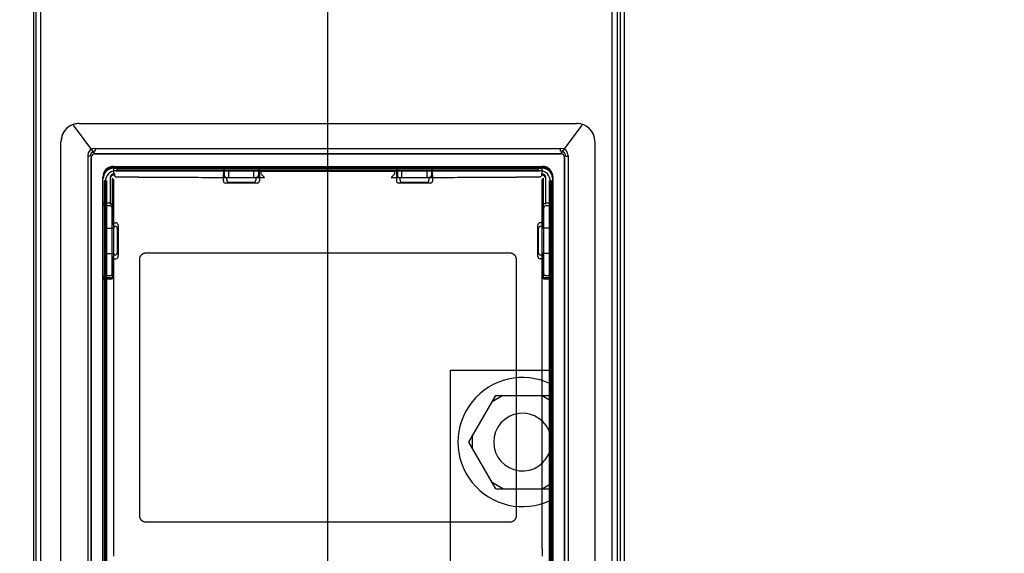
# Paper-space layout 'SUBMITTAL_E2H_2_1' of a CAD drawing. Header units: millimetres. Extents: x 0 to 841, y 0 to 594.
# Tile 33 of 67: x 120 to 137, y 501 to 510. Entities that reach past the tile are written whole.
import ezdxf

# ---------------------------------------------------------------- set-up
doc = ezdxf.new("R2010")
doc.units = ezdxf.units.MM
doc.header["$LTSCALE"] = 46.255
doc.layers.get('0').update_dxf_attribs({"linetype": 'CONTINUOUS'})
for name, color, linetype in [('CURVES', 7, 'CONTINUOUS'), ('NOTES', 7, 'CONTINUOUS'), ('ROUNDS', 7, 'CONTINUOUS')]:
    doc.layers.add(name, color=color, linetype=linetype)
doc.styles.get("Standard").update_dxf_attribs({"font": 'txt', "width": 0.725})
doc.dimstyles.new('DIMSTYLE_1', dxfattribs={"dimtxt": 3.5, "dimasz": 4.8, "dimexe": 3.2, "dimexo": 1.6, "dimgap": 1.75, "dimtad": 0, "dimtih": 1, "dimtoh": 1, "dimdec": 1, "dimzin": 0, "dimdsep": 46, "dimtxsty": 'STANDARD', "dimblk": 'CLOSED', "dimblk1": 'CLOSED', "dimblk2": 'CLOSED', "dimcen": 0.09, "dimadec": 0, "dimazin": 0, "dimtp": 0.4, "dimtm": 0.4, "dimtfac": 1, "dimtdec": 1, "dimtofl": 0, "dimtmove": 0, "dimatfit": 3, "dimldrblk": 'CLOSED', "dimfxl": 1, "dimtolj": 1, "dimtzin": 0, "dimarcsym": 0})

# ---------------------------------------------------------------- blocks, each defined once
blk = doc.blocks.new('_CLOSED')
at = {"color": 0, "linetype": 'BYBLOCK'}
for p, q in [((0, 0), (-1, 0.1667)), ((-1, 0.1667), (-1, -0.1667)), ((-1, -0.1667), (0, 0)), ((-1, 0), (0, 0))]:
    blk.add_line(p, q, dxfattribs=at)
blk = doc.blocks.new('*D5')
at = {"color": 2, "linetype": 'CONTINUOUS'}
for p, q in [((113.155, 564.134), (113.155, 569.084)), ((125.295, 564.134), (125.295, 569.084)), ((113.155, 565.884), (100.455, 565.884)), ((125.295, 565.884), (139.636, 565.884)), ((113.155, 549.243), (113.155, 564.134)), ((125.295, 473.165), (125.295, 564.134))]:
    blk.add_line(p, q, dxfattribs=at)
at = {"color": 2, "linetype": 'CONTINUOUS', "xscale": 4.8, "yscale": 4.8, "zscale": 4.8}
blk.add_blockref('_CLOSED', (113.155, 565.884), dxfattribs=at)
at = {"color": 2, "linetype": 'CONTINUOUS', "xscale": 4.8, "yscale": 4.8, "zscale": 4.8, "rotation": 180}
blk.add_blockref('_CLOSED', (125.295, 565.884), dxfattribs=at)
at = {"color": 2, "linetype": 'CONTINUOUS', "insert": (141.386, 567.634), "char_height": 3.5, "width": 12.6875, "attachment_point": 1, "line_spacing_factor": 0.9}
blk.add_mtext('97\\P[3.8]', dxfattribs=at)

psp = doc.layouts.new('SUBMITTAL_E2H_2_1')

# ---------------------------------------------------------------- linework, layer by layer
at = {"color": 7, "linetype": 'CONTINUOUS'}
for p, q in [((120.233, 547.236), (120.233, 322.549)), ((130.22, 322.549), (130.22, 547.236)), ((121.258, 507.932), (121.269, 507.921)), ((129.322, 507.921), (129.333, 507.932)), ((121.133, 507.807), (121.144, 507.797)), ((121.177, 507.797), (121.144, 507.797)), ((121.195, 507.776), (121.195, 491.589)), ((129.333, 507.839), (121.258, 507.839)), ((129.395, 491.589), (129.395, 507.776)), ((129.414, 507.797), (129.447, 507.797)), ((129.447, 507.797), (129.458, 507.807)), ((121.583, 507.62), (121.583, 507.466)), ((121.583, 507.595), (129.008, 507.595)), ((121.645, 507.557), (121.645, 507.595)), ((128.945, 507.557), (121.645, 507.557)), ((123.5, 507.595), (123.5, 507.475)), ((123.577, 507.429), (123.577, 507.52)), ((123.602, 507.545), (123.989, 507.545)), ((124.014, 507.429), (124.014, 507.52)), ((124.091, 507.595), (124.091, 507.475)), ((124.134, 507.532), (124.134, 507.494)), ((126.457, 507.532), (124.134, 507.532)), ((126.457, 507.494), (126.457, 507.532)), ((126.5, 507.595), (126.5, 507.475)), ((126.577, 507.429), (126.577, 507.52)), ((126.602, 507.545), (126.989, 507.545)), ((127.014, 507.429), (127.014, 507.52)), ((127.091, 507.595), (127.091, 507.475)), ((128.945, 507.557), (128.945, 507.595)), ((129.008, 507.466), (129.008, 507.62)), ((121.395, 506.952), (121.395, 507.432)), ((121.395, 507.432), (121.408, 507.432)), ((121.42, 507.37), (121.42, 492.811)), ((121.458, 507.37), (121.42, 507.37)), ((121.52, 507.404), (121.52, 506.972)), ((121.521, 507.419), (121.521, 506.992)), ((121.559, 507.419), (121.559, 506.992)), ((121.582, 507.396), (121.559, 507.419)), ((121.582, 507.396), (121.582, 501.002)), ((121.596, 507.494), (121.596, 507.457)), ((121.62, 507.433), (121.596, 507.457)), ((122.021, 507.432), (121.682, 507.432)), ((123.503, 507.438), (123.545, 507.429)), ((123.545, 507.429), (123.577, 507.429)), ((124.014, 507.429), (124.045, 507.429)), ((124.088, 507.438), (124.045, 507.429)), ((124.134, 507.494), (124.197, 507.431)), ((126.457, 507.494), (126.394, 507.431)), ((126.503, 507.438), (126.545, 507.429)), ((126.545, 507.429), (126.577, 507.429)), ((127.014, 507.429), (127.045, 507.429)), ((127.088, 507.438), (127.045, 507.429)), ((128.909, 507.432), (128.57, 507.432)), ((128.995, 507.457), (128.971, 507.433)), ((128.995, 507.494), (128.995, 507.457)), ((129.032, 507.419), (129.009, 507.396)), ((129.009, 501.002), (129.009, 507.396)), ((129.032, 506.992), (129.032, 507.419)), ((129.07, 506.992), (129.07, 507.419)), ((129.07, 506.972), (129.07, 507.404)), ((129.17, 507.37), (129.133, 507.37)), ((129.17, 492.811), (129.17, 507.37)), ((129.195, 507.432), (129.183, 507.432)), ((129.195, 506.952), (129.195, 507.432)), ((121.395, 506.992), (121.521, 506.992)), ((121.517, 506.941), (121.52, 506.941)), ((121.52, 506.972), (121.548, 506.972)), ((121.557, 506.917), (121.555, 506.903)), ((121.573, 506.947), (121.573, 506.645)), ((129.018, 506.645), (129.018, 506.947)), ((129.036, 506.903), (129.034, 506.917)), ((129.07, 506.972), (129.042, 506.972)), ((129.07, 506.992), (129.195, 506.992)), ((129.07, 506.941), (129.074, 506.941)), ((121.445, 506.526), (121.445, 506.138)), ((121.47, 506.551), (121.586, 506.551)), ((121.586, 506.582), (121.573, 506.645)), ((121.586, 506.582), (121.586, 506.551)), ((129.018, 506.645), (129.005, 506.582)), ((129.005, 506.582), (129.005, 506.551)), ((129.121, 506.551), (129.005, 506.551)), ((129.145, 506.526), (129.145, 506.138)), ((121.47, 506.114), (121.586, 506.114)), ((121.573, 506.02), (121.586, 506.082)), ((121.573, 506.02), (121.573, 505.717)), ((121.586, 506.114), (121.586, 506.082)), ((122.035, 501.566), (122.035, 506.011)), ((122.147, 506.123), (128.444, 506.123)), ((128.556, 506.011), (128.556, 501.566)), ((129.005, 506.114), (129.005, 506.082)), ((129.121, 506.114), (129.005, 506.114)), ((129.005, 506.082), (129.018, 506.02)), ((129.018, 505.717), (129.018, 506.02)), ((121.395, 499.666), (121.395, 505.713)), ((121.395, 505.673), (121.559, 505.673)), ((121.52, 505.724), (121.517, 505.724)), ((121.52, 505.692), (121.548, 505.692)), ((121.555, 505.761), (121.557, 505.748)), ((129.032, 505.673), (129.195, 505.673)), ((129.034, 505.748), (129.036, 505.761)), ((129.07, 505.692), (129.042, 505.692)), ((129.074, 505.724), (129.07, 505.724)), ((129.195, 498.478), (129.195, 505.713)), ((127.421, 497.273), (127.421, 504.092)), ((127.421, 504.092), (129.152, 504.092)), ((127.737, 502.843), (128.202, 503.649)), ((128.327, 503.649), (128.14, 503.541)), ((128.202, 503.649), (129.133, 503.649)), ((129.008, 503.649), (129.152, 503.566)), ((129.133, 503.649), (129.152, 503.617)), ((127.799, 502.734), (127.799, 502.951)), ((128.202, 502.036), (127.737, 502.843)), ((128.327, 502.036), (128.14, 502.145)), ((129.008, 502.036), (129.152, 502.119)), ((129.133, 502.036), (129.152, 502.068)), ((128.202, 502.036), (129.133, 502.036)), ((128.444, 501.454), (122.147, 501.454)), ((121.578, 500.921), (121.578, 500.868)), ((121.582, 501.002), (121.579, 500.996)), ((129.012, 500.996), (129.009, 501.002)), ((129.013, 500.868), (129.013, 500.921))]:
    psp.add_line(p, q, dxfattribs=at)
at = {"color": 6, "linetype": 'CONTINUOUS'}
for p, q in [((121.258, 507.932), (129.333, 507.932)), ((121.133, 507.807), (121.133, 491.62)), ((129.458, 507.807), (129.458, 491.62)), ((121.583, 507.62), (129.008, 507.62)), ((123.494, 507.591), (123.5, 507.595)), ((124.097, 507.591), (124.091, 507.595)), ((126.494, 507.591), (126.5, 507.595)), ((127.097, 507.591), (127.091, 507.595)), ((121.458, 507.37), (121.458, 492.811)), ((123.483, 507.466), (123.483, 507.369)), ((123.545, 507.382), (123.545, 507.429)), ((124.045, 507.429), (124.045, 507.382)), ((124.108, 507.466), (124.108, 507.369)), ((126.483, 507.466), (126.483, 507.369)), ((126.545, 507.382), (126.545, 507.429)), ((127.045, 507.429), (127.045, 507.382)), ((127.108, 507.466), (127.108, 507.369)), ((129.133, 492.811), (129.133, 507.37)), ((124.07, 507.332), (123.521, 507.332)), ((124.008, 507.344), (123.583, 507.344)), ((127.07, 507.332), (126.521, 507.332)), ((127.008, 507.344), (126.583, 507.344)), ((121.395, 505.713), (121.395, 506.952)), ((121.555, 505.761), (121.555, 506.903)), ((129.036, 505.761), (129.036, 506.903)), ((129.195, 505.713), (129.195, 506.952)), ((121.573, 506.645), (121.621, 506.645)), ((121.586, 506.582), (121.609, 506.582)), ((121.646, 506.545), (121.646, 506.12)), ((121.659, 506.607), (121.659, 506.058)), ((128.932, 506.058), (128.932, 506.607)), ((128.945, 506.12), (128.945, 506.545)), ((129.018, 506.645), (128.97, 506.645)), ((128.982, 506.582), (129.005, 506.582)), ((121.573, 506.02), (121.621, 506.02)), ((121.609, 506.082), (121.586, 506.082)), ((129.018, 506.02), (128.97, 506.02)), ((129.005, 506.082), (128.982, 506.082))]:
    psp.add_line(p, q, dxfattribs=at)
at = {"color": 7, "linetype": 'CONTINUOUS'}
for centre, radius, start, end in [((121.258, 507.776), 0.0624, 89.9321, 180.0679), ((129.333, 507.776), 0.0624, 359.934, 90.066), ((121.583, 507.432), 0.188, 90, 180), ((121.583, 507.432), 0.175, 90, 180), ((129.008, 507.432), 0.188, 0, 90), ((129.008, 507.432), 0.175, 0, 90), ((121.583, 507.404), 0.0625, 90.0441, 180.0435), ((121.596, 507.419), 0.075, 89.9965, 180.0035), ((128.995, 507.419), 0.075, 359.9965, 90.0035), ((129.008, 507.404), 0.0625, 359.9559, 89.9564), ((128.668, 502.843), 1.119, 64.347, 295.6831), ((128.668, 502.843), 0.5, 13.896, 346.104)]:
    psp.add_arc(centre, radius, start, end, dxfattribs=at)
for centre, major_axis, ratio, start_param, end_param in [((121.258, 507.807), (-0.0885, 0.0885), 0.998783, -0.784789, 0.784789), ((129.333, 507.807), (0.0885, 0.0885), 0.998783, -0.784789, 0.784789), ((121.583, 507.407), (0, 0.188), 0.997785, 0, 1.570796), ((123.602, 507.52), (0.0178, -0.0178), 0.992433, 2.359993, 3.923193), ((123.989, 507.52), (0.0178, 0.0178), 0.992433, -0.7816, 0.7816), ((126.602, 507.52), (0.0178, -0.0178), 0.992433, 2.359993, 3.923193), ((126.989, 507.52), (0.0178, 0.0178), 0.992433, -0.7816, 0.7816), ((129.008, 507.407), (0, 0.188), 0.997785, -1.570796, 0), ((123.503, 507.475), (0, 0.0375), 0.087489, -4.712389, -3.159046), ((124.088, 507.475), (0, 0.0375), 0.087489, -3.124139, -1.570796), ((126.503, 507.475), (0, 0.0375), 0.087489, -4.712389, -3.159046), ((127.088, 507.475), (0, 0.0375), 0.087489, -3.124139, -1.570796), ((121.52, 506.952), (0.125, 0), 0.087489, -3.141593, -1.596565), ((121.517, 506.903), (0.0074, 0.0369), 0.996044, -1.373108, 0.110162), ((121.548, 506.947), (-0.0049, -0.0246), 0.996044, 1.768485, 3.33776), ((129.043, 506.947), (0.0049, -0.0246), 0.996044, 2.945425, 4.5147), ((129.074, 506.903), (-0.0074, 0.0369), 0.996044, -0.110162, 1.373108), ((129.07, 506.952), (0.125, 0), 0.087489, -1.545027, 0), ((121.471, 506.526), (0.0178, -0.0178), 0.992433, 2.359993, 3.923193), ((129.12, 506.526), (0.0178, 0.0178), 0.992433, -0.7816, 0.7816), ((121.471, 506.139), (0.0178, 0.0178), 0.992433, 2.359993, 3.923193), ((129.12, 506.139), (0.0178, -0.0178), 0.992433, -0.7816, 0.7816), ((121.52, 505.713), (0.125, 0), 0.087489, 1.596565, 3.141593), ((121.52, 505.681), (0.125, 0), 0.087489, 1.570796, 3.141593), ((121.517, 505.761), (-0.0074, 0.0369), 0.996044, -3.251755, -1.768485), ((121.548, 505.718), (-0.0049, 0.0246), 0.996044, 2.945425, 4.5147), ((129.043, 505.718), (0.0049, 0.0246), 0.996044, 1.768485, 3.33776), ((129.074, 505.761), (0.0074, 0.0369), 0.996044, -4.5147, -3.03143), ((129.07, 505.681), (0.125, 0), 0.087489, 0, 1.570796), ((129.07, 505.713), (0.125, 0), 0.087489, 0, 1.545027)]:
    psp.add_ellipse(centre, major_axis=major_axis, ratio=ratio, start_param=start_param, end_param=end_param, dxfattribs=at)
at = {"color": 6, "linetype": 'CONTINUOUS'}
for centre, major_axis, ratio, start_param, end_param in [((123.494, 507.466), (0, 0.125), 0.087489, 0.05236, 1.570796), ((124.097, 507.466), (0, 0.125), 0.087489, -1.570796, -0.05236), ((126.494, 507.466), (0, 0.125), 0.087489, 0.05236, 1.570796), ((127.097, 507.466), (0, 0.125), 0.087489, -1.570796, -0.05236), ((123.521, 507.369), (-0.0369, -0.0074), 0.996044, -0.196167, 1.373108), ((123.583, 507.382), (0.0369, 0.0074), 0.996044, 2.945425, 4.5147), ((124.008, 507.382), (0.0369, -0.0074), 0.996044, -1.373108, 0.196167), ((124.07, 507.369), (0.0369, -0.0074), 0.996044, -1.373108, 0.196167), ((126.521, 507.369), (-0.0369, -0.0074), 0.996044, -0.196167, 1.373108), ((126.583, 507.382), (0.0369, 0.0074), 0.996044, 2.945425, 4.5147), ((127.008, 507.382), (0.0369, -0.0074), 0.996044, -1.373108, 0.196167), ((127.07, 507.369), (0.0369, -0.0074), 0.996044, -1.373108, 0.196167), ((121.609, 506.545), (0.0074, 0.0369), 0.996044, -1.373108, 0.196167), ((121.621, 506.607), (0.0074, 0.0369), 0.996044, -1.373108, 0.196167), ((128.97, 506.607), (-0.0074, 0.0369), 0.996044, -0.196167, 1.373108), ((128.982, 506.545), (-0.0074, 0.0369), 0.996044, -0.196167, 1.373108), ((121.609, 506.12), (-0.0074, 0.0369), 0.996044, -3.33776, -1.768485), ((121.621, 506.058), (0.0074, -0.0369), 0.996044, -0.196167, 1.373108), ((128.97, 506.058), (-0.0074, -0.0369), 0.996044, -1.373108, 0.196167), ((128.982, 506.12), (0.0074, 0.0369), 0.996044, -4.5147, -2.945425)]:
    psp.add_ellipse(centre, major_axis=major_axis, ratio=ratio, start_param=start_param, end_param=end_param, dxfattribs=at)
at = {"color": 7, "linetype": 'CONTINUOUS'}
for points, knots in [([(121.265, 507.884), (121.262, 507.884), (121.258, 507.884), (121.251, 507.883), (121.244, 507.881), (121.237, 507.88), (121.231, 507.877), (121.225, 507.874), (121.219, 507.871), (121.213, 507.867), (121.207, 507.863), (121.202, 507.858), (121.198, 507.853), (121.193, 507.848), (121.19, 507.842), (121.186, 507.836), (121.183, 507.83), (121.181, 507.824), (121.179, 507.817), (121.178, 507.81), (121.177, 507.803), (121.177, 507.799), (121.177, 507.797)], [0, 0, 0, 0, 0.050415, 0.10079, 0.151121, 0.201401, 0.251627, 0.301797, 0.351909, 0.401965, 0.451965, 0.501914, 0.551815, 0.601674, 0.651499, 0.701297, 0.751075, 0.800844, 0.850612, 0.900388, 0.950181, 1, 1, 1, 1]), ([(121.265, 507.884), (121.265, 507.886), (121.265, 507.89), (121.265, 507.897), (121.265, 507.904), (121.267, 507.912), (121.266, 507.92), (121.269, 507.921)], [0, 0, 0, 0, 0.1757, 0.345901, 0.535394, 0.72551, 1, 1, 1, 1]), ([(129.326, 507.884), (129.326, 507.886), (129.326, 507.89), (129.326, 507.897), (129.326, 507.904), (129.324, 507.912), (129.325, 507.92), (129.322, 507.921)], [0, 0, 0, 0, 0.1757, 0.345901, 0.535394, 0.72551, 1, 1, 1, 1]), ([(129.414, 507.797), (129.414, 507.799), (129.414, 507.803), (129.413, 507.81), (129.412, 507.817), (129.41, 507.824), (129.408, 507.83), (129.405, 507.836), (129.401, 507.842), (129.398, 507.848), (129.393, 507.853), (129.389, 507.858), (129.384, 507.863), (129.378, 507.867), (129.372, 507.871), (129.366, 507.874), (129.36, 507.877), (129.354, 507.88), (129.347, 507.881), (129.34, 507.883), (129.333, 507.884), (129.329, 507.884), (129.326, 507.884)], [0, 0, 0, 0, 0.049819, 0.099612, 0.149388, 0.199156, 0.248925, 0.298703, 0.348501, 0.398326, 0.448185, 0.498086, 0.548035, 0.598035, 0.648091, 0.698203, 0.748373, 0.798599, 0.848879, 0.89921, 0.949585, 1, 1, 1, 1]), ([(121.682, 507.432), (121.68, 507.432), (121.675, 507.432), (121.668, 507.432), (121.662, 507.432), (121.655, 507.432), (121.648, 507.432), (121.641, 507.432), (121.634, 507.433), (121.627, 507.433), (121.622, 507.433), (121.62, 507.433)], [0, 0, 0, 0, 0.1107, 0.22004, 0.326675, 0.429295, 0.550008, 0.660164, 0.775455, 0.882703, 1, 1, 1, 1]), ([(122.021, 507.432), (122.101, 507.432), (122.262, 507.432), (122.504, 507.432), (122.746, 507.432), (122.988, 507.431), (123.229, 507.431), (123.471, 507.431), (123.713, 507.431), (123.955, 507.431), (124.116, 507.431), (124.197, 507.431)], [0, 0, 0, 0, 0.111043, 0.222107, 0.33319, 0.444291, 0.555408, 0.666539, 0.777682, 0.888836, 1, 1, 1, 1]), ([(126.394, 507.431), (126.475, 507.431), (126.636, 507.431), (126.878, 507.431), (127.12, 507.431), (127.362, 507.431), (127.603, 507.431), (127.845, 507.432), (128.087, 507.432), (128.329, 507.432), (128.49, 507.432), (128.57, 507.432)], [0, 0, 0, 0, 0.111164, 0.222318, 0.333461, 0.444592, 0.555709, 0.66681, 0.777893, 0.888957, 1, 1, 1, 1]), ([(128.971, 507.433), (128.969, 507.433), (128.965, 507.433), (128.958, 507.433), (128.952, 507.432), (128.945, 507.432), (128.938, 507.432), (128.931, 507.432), (128.924, 507.432), (128.917, 507.432), (128.912, 507.432), (128.909, 507.432)], [0, 0, 0, 0, 0.10461, 0.20734, 0.319267, 0.42705, 0.54583, 0.647246, 0.752998, 0.861786, 1, 1, 1, 1]), ([(121.559, 506.992), (121.559, 506.989), (121.559, 506.985), (121.559, 506.978), (121.559, 506.972), (121.559, 506.965), (121.558, 506.958), (121.558, 506.95), (121.558, 506.943), (121.558, 506.936), (121.558, 506.928), (121.558, 506.921), (121.557, 506.917)], [0, 0, 0, 0, 0.08915, 0.17767, 0.264762, 0.349766, 0.458684, 0.561153, 0.655733, 0.741092, 0.833009, 1, 1, 1, 1]), ([(129.034, 506.917), (129.033, 506.919), (129.033, 506.924), (129.033, 506.931), (129.033, 506.938), (129.033, 506.945), (129.033, 506.952), (129.032, 506.959), (129.032, 506.967), (129.032, 506.974), (129.032, 506.982), (129.032, 506.988), (129.032, 506.992)], [0, 0, 0, 0, 0.093383, 0.183989, 0.279332, 0.367112, 0.463791, 0.568009, 0.678301, 0.764078, 0.851713, 1, 1, 1, 1]), ([(122.035, 506.011), (122.035, 506.014), (122.035, 506.019), (122.036, 506.027), (122.037, 506.035), (122.039, 506.043), (122.041, 506.05), (122.045, 506.058), (122.048, 506.065), (122.052, 506.072), (122.057, 506.078), (122.062, 506.085), (122.067, 506.091), (122.073, 506.096), (122.079, 506.101), (122.086, 506.106), (122.093, 506.11), (122.1, 506.113), (122.107, 506.116), (122.115, 506.119), (122.123, 506.121), (122.131, 506.122), (122.139, 506.123), (122.144, 506.123), (122.147, 506.123)], [0, 0, 0, 0, 0.04531, 0.090599, 0.13587, 0.18113, 0.226387, 0.271646, 0.316915, 0.362199, 0.407506, 0.45284, 0.498206, 0.54361, 0.589053, 0.63454, 0.680071, 0.725648, 0.771271, 0.816938, 0.862648, 0.908397, 0.954183, 1, 1, 1, 1]), ([(128.444, 506.123), (128.447, 506.123), (128.452, 506.123), (128.46, 506.122), (128.468, 506.121), (128.476, 506.119), (128.483, 506.116), (128.491, 506.113), (128.498, 506.11), (128.505, 506.106), (128.512, 506.101), (128.518, 506.096), (128.524, 506.091), (128.529, 506.085), (128.534, 506.078), (128.539, 506.072), (128.543, 506.065), (128.546, 506.058), (128.549, 506.05), (128.552, 506.043), (128.554, 506.035), (128.555, 506.027), (128.556, 506.019), (128.556, 506.014), (128.556, 506.011)], [0, 0, 0, 0, 0.045817, 0.091603, 0.137352, 0.183062, 0.228729, 0.274351, 0.319929, 0.36546, 0.410947, 0.45639, 0.501794, 0.54716, 0.592494, 0.637801, 0.683085, 0.728354, 0.773613, 0.81887, 0.86413, 0.909401, 0.95469, 1, 1, 1, 1]), ([(121.557, 505.748), (121.558, 505.745), (121.558, 505.741), (121.558, 505.734), (121.558, 505.727), (121.558, 505.72), (121.558, 505.713), (121.559, 505.705), (121.559, 505.698), (121.559, 505.69), (121.559, 505.682), (121.559, 505.677), (121.559, 505.673)], [0, 0, 0, 0, 0.093383, 0.183989, 0.279332, 0.367112, 0.463791, 0.568009, 0.678301, 0.764078, 0.851713, 1, 1, 1, 1]), ([(129.032, 505.673), (129.032, 505.675), (129.032, 505.68), (129.032, 505.686), (129.032, 505.693), (129.032, 505.7), (129.032, 505.707), (129.033, 505.715), (129.033, 505.722), (129.033, 505.728), (129.033, 505.737), (129.033, 505.743), (129.034, 505.748)], [0, 0, 0, 0, 0.08915, 0.17767, 0.264762, 0.349766, 0.458684, 0.561153, 0.655733, 0.741092, 0.833009, 1, 1, 1, 1]), ([(122.147, 501.454), (122.144, 501.454), (122.139, 501.454), (122.131, 501.455), (122.123, 501.456), (122.115, 501.458), (122.107, 501.461), (122.1, 501.464), (122.093, 501.467), (122.086, 501.471), (122.079, 501.476), (122.073, 501.481), (122.067, 501.486), (122.062, 501.492), (122.057, 501.499), (122.052, 501.505), (122.048, 501.512), (122.045, 501.519), (122.041, 501.527), (122.039, 501.534), (122.037, 501.542), (122.036, 501.55), (122.035, 501.558), (122.035, 501.563), (122.035, 501.566)], [0, 0, 0, 0, 0.045817, 0.091603, 0.137352, 0.183062, 0.228729, 0.274351, 0.319928, 0.36546, 0.410947, 0.45639, 0.501794, 0.54716, 0.592494, 0.637801, 0.683085, 0.728354, 0.773613, 0.81887, 0.86413, 0.909401, 0.95469, 1, 1, 1, 1]), ([(128.556, 501.566), (128.556, 501.563), (128.556, 501.558), (128.555, 501.55), (128.554, 501.542), (128.552, 501.534), (128.549, 501.526), (128.546, 501.519), (128.543, 501.512), (128.539, 501.505), (128.534, 501.498), (128.529, 501.492), (128.524, 501.486), (128.518, 501.481), (128.512, 501.476), (128.505, 501.471), (128.498, 501.467), (128.491, 501.464), (128.483, 501.461), (128.476, 501.458), (128.468, 501.456), (128.46, 501.455), (128.452, 501.454), (128.447, 501.453), (128.444, 501.453)], [0, 0, 0, 0, 0.04531, 0.090599, 0.13587, 0.18113, 0.226387, 0.271646, 0.316915, 0.362199, 0.407506, 0.45284, 0.498206, 0.54361, 0.589053, 0.63454, 0.680071, 0.725648, 0.771271, 0.816938, 0.862648, 0.908397, 0.954183, 1, 1, 1, 1]), ([(121.579, 500.996), (121.579, 500.994), (121.578, 500.99), (121.578, 500.983), (121.578, 500.976), (121.578, 500.97), (121.578, 500.963), (121.578, 500.955), (121.578, 500.947), (121.578, 500.939), (121.578, 500.931), (121.578, 500.925), (121.578, 500.921)], [0, 0, 0, 0, 0.086118, 0.172208, 0.263884, 0.348865, 0.442919, 0.544735, 0.652894, 0.765891, 0.852859, 1, 1, 1, 1]), ([(129.013, 500.921), (129.013, 500.923), (129.013, 500.928), (129.013, 500.934), (129.013, 500.941), (129.013, 500.949), (129.013, 500.957), (129.013, 500.964), (129.013, 500.972), (129.013, 500.979), (129.013, 500.987), (129.012, 500.993), (129.012, 500.996)], [0, 0, 0, 0, 0.08846, 0.176299, 0.262735, 0.37467, 0.481385, 0.581392, 0.673299, 0.77485, 0.859543, 1, 1, 1, 1])]:
    psp.add_open_spline(points, degree=3, knots=knots, dxfattribs=at)
at = {"layer": 'CURVES', "color": 4, "linetype": 'CONTINUOUS'}
for p, q in [((120.983, 508.364), (129.608, 508.364)), ((120.67, 491.314), (120.67, 508.051)), ((129.92, 508.051), (129.92, 491.314)), ((121.195, 491.589), (121.195, 507.776)), ((121.258, 507.839), (129.333, 507.839)), ((129.395, 507.776), (129.395, 491.589)), ((121.583, 507.589), (129.008, 507.589)), ((121.395, 491.914), (121.395, 507.401)), ((129.195, 507.401), (129.195, 491.914))]:
    psp.add_line(p, q, dxfattribs=at)
for centre, radius, start, end in [((120.983, 508.051), 0.312, 90, 180), ((129.608, 508.051), 0.312, 0, 90), ((121.258, 507.776), 0.0625, 90, 180), ((129.333, 507.776), 0.0625, 0, 90), ((121.583, 507.401), 0.188, 90, 180), ((129.008, 507.401), 0.188, 0, 90)]:
    psp.add_arc(centre, radius, start, end, dxfattribs=at)
at = {"layer": 'NOTES', "color": 7, "linetype": 'CONTINUOUS'}
for p, q in [((120.192, 547.299), (120.192, 322.486)), ((120.317, 547.299), (120.317, 322.486)), ((130.305, 547.299), (130.305, 322.486)), ((130.367, 322.486), (130.367, 547.299)), ((130.43, 547.299), (130.43, 322.486))]:
    psp.add_line(p, q, dxfattribs=at)
at = {"layer": 'ROUNDS', "color": 7, "linetype": 'CONTINUOUS'}
for p, q in [((120.725, 508.228), (120.727, 508.23)), ((121.258, 507.839), (120.889, 508.335)), ((120.983, 508.364), (120.991, 508.364)), ((120.991, 508.364), (129.6, 508.364)), ((129.333, 507.839), (129.702, 508.335)), ((129.6, 508.364), (129.608, 508.364)), ((129.864, 508.23), (129.866, 508.228)), ((120.67, 508.042), (120.67, 508.051)), ((120.67, 491.322), (120.67, 508.042)), ((129.92, 508.051), (129.92, 508.042)), ((129.92, 508.042), (129.92, 491.322)), ((121.627, 507.545), (128.964, 507.545)), ((121.439, 492.772), (121.439, 507.357)), ((129.152, 507.357), (129.152, 492.766))]:
    psp.add_line(p, q, dxfattribs=at)
for centre, radius, start, end in [((120.984, 508.05), 0.314, 145.5935, 161.7917), ((120.983, 508.051), 0.312, 108.2491, 145.1183), ((120.983, 508.05), 0.314, 94.6084, 108.225), ((120.983, 508.051), 0.313, 90.0003, 94.584), ((129.608, 508.051), 0.313, 85.416, 89.9997), ((129.608, 508.05), 0.314, 71.7744, 85.3915), ((129.608, 508.051), 0.312, 34.8816, 71.7504), ((129.607, 508.05), 0.314, 18.2084, 34.4065), ((120.985, 508.051), 0.314, 162.9575, 179.9527), ((120.983, 508.051), 0.313, 161.8326, 162.9093), ((129.608, 508.051), 0.313, 17.0907, 18.1674), ((129.606, 508.051), 0.314, 0.0474, 17.0424), ((121.627, 507.357), 0.188, 90, 180), ((128.964, 507.357), 0.188, 0, 90)]:
    psp.add_arc(centre, radius, start, end, dxfattribs=at)

# ---------------------------------------------------------------- dimensions: what is measured, and where the dimension line sits
at = {"color": 2, "linetype": 'CONTINUOUS'}
dim = psp.add_linear_dim(base=(125.295, 565.884), p1=(113.155, 547.643), p2=(125.295, 471.565), text='97\\P[3.8]', dimstyle='DIMSTYLE_1', dxfattribs=at)
dim.commit()
dim.dimension.update_dxf_attribs({"geometry": '*D5', "text_midpoint": (147.73, 563.259), "dimtype": 160})

doc.saveas('drawing.dxf')
